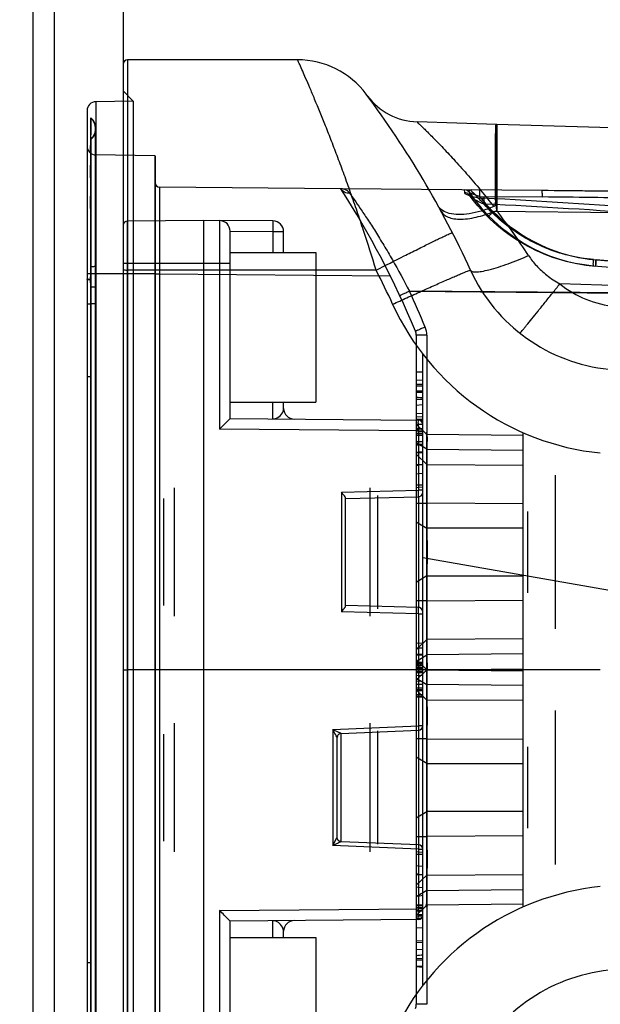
# Model space of a CAD drawing. Header units: millimetres. Extents: x 0 to 770, y -15 to 420.
# Tile 28 of 116: x 143.35 to 145.61, y 268.38 to 272.21. Entities that reach past the tile are written whole.
import ezdxf

# ---------------------------------------------------------------- set-up
doc = ezdxf.new("R2010")
doc.units = ezdxf.units.MM
doc.header["$LTSCALE"] = 32.67
doc.linetypes.add('PHANTOM', pattern=[0.8, 0.45, -0.05, 0.1, -0.05, 0.1, -0.05])
doc.layers.get('0').update_dxf_attribs({"linetype": 'CONTINUOUS'})
for name, color, linetype in [('ASSY', 7, 'CONTINUOUS'), ('CRV2', 7, 'CONTINUOUS'), ('DRIV_DIM', 7, 'CONTINUOUS'), ('ROUND', 7, 'CONTINUOUS')]:
    doc.layers.add(name, color=color, linetype=linetype)
doc.styles.get("Standard").update_dxf_attribs({"font": 'txt', "width": 0.8})
doc.dimstyles.new('DIMSTYLE_11', dxfattribs={"dimtxt": 3.8, "dimasz": 1.8, "dimexe": 2, "dimexo": 1.5, "dimgap": 0.95, "dimtad": 1, "dimdec": 0, "dimlfac": 12, "dimdsep": 46, "dimtxsty": 'STANDARD', "dimblk": 'OPEN', "dimblk1": 'OPEN', "dimblk2": 'OPEN', "dimcen": 0.09, "dimadec": 0, "dimazin": 0, "dimtp": 0.001, "dimtm": 0.001, "dimtfac": 1, "dimtdec": 0, "dimtofl": 0, "dimtmove": 0, "dimatfit": 3, "dimldrblk": 'OPEN', "dimfxl": 1, "dimtolj": 1, "dimarcsym": 0})
doc.dimstyles.new('DIMSTYLE_12', dxfattribs={"dimtxt": 3.8, "dimasz": 1.8, "dimexe": 2, "dimexo": 1.5, "dimgap": 1.9, "dimtad": 1, "dimdec": 3, "dimlfac": 12, "dimdsep": 46, "dimtxsty": 'STANDARD', "dimblk": 'OPEN', "dimblk1": 'OPEN', "dimblk2": 'OPEN', "dimcen": 0.09, "dimadec": 0, "dimazin": 0, "dimtp": 0.5, "dimtm": 0.5, "dimtfac": 1, "dimtdec": 3, "dimtofl": 0, "dimtmove": 0, "dimatfit": 3, "dimldrblk": 'OPEN', "dimfxl": 1, "dimtolj": 1, "dimarcsym": 0})

# ---------------------------------------------------------------- blocks, each defined once
blk = doc.blocks.new('_OPEN')
at = {"color": 0, "linetype": 'BYBLOCK'}
for p, q in [((0, 0), (-1, 0.342)), ((-1, -0.342), (0, 0)), ((-1, 0), (0, 0))]:
    blk.add_line(p, q, dxfattribs=at)
blk = doc.blocks.new('*D40')
at = {"layer": 'DRIV_DIM', "color": 2, "linetype": 'CONTINUOUS'}
for p, q in [((192.9772, 272.721), (192.9772, 289.6042)), ((144.9815, 279.7519), (194.9772, 279.7519)), ((192.9772, 279.7519), (192.9772, 272.721)), ((192.9772, 265.6901), (192.9772, 272.721)), ((144.9815, 265.6901), (194.9772, 265.6901))]:
    blk.add_line(p, q, dxfattribs=at)
at = {"layer": 'DRIV_DIM', "color": 2, "linetype": 'CONTINUOUS', "xscale": 1.8, "yscale": 1.8, "zscale": 1.8}
for p, rotation in [((192.9772, 279.7519), 90), ((192.9772, 265.6901), 270)]:
    blk.add_blockref('_OPEN', p, dxfattribs=dict(at, rotation=rotation))
blk = doc.blocks.new('*D42')
at = {"layer": 'DRIV_DIM', "color": 2, "linetype": 'CONTINUOUS'}
for p, q in [((203.903, 272.721), (203.903, 261.5335)), ((203.903, 250.346), (203.903, 261.5335)), ((117.3148, 250.346), (205.903, 250.346))]:
    blk.add_line(p, q, dxfattribs=at)
at = {"layer": 'DRIV_DIM', "color": 2, "linetype": 'CONTINUOUS', "xscale": 1.8, "yscale": 1.8, "zscale": 1.8}
for p, rotation in [((203.903, 272.721), 90), ((203.903, 250.346), 270)]:
    blk.add_blockref('_OPEN', p, dxfattribs=dict(at, rotation=rotation))
blk = doc.blocks.new('*D44')
at = {"layer": 'DRIV_DIM', "color": 2, "linetype": 'CONTINUOUS'}
for p, q in [((19.2403, 272.721), (13.6785, 272.721)), ((235.2307, 254.1921), (244.8484, 252.4962))]:
    blk.add_line(p, q, dxfattribs=at)
for points in [[(16.3082, 270.9259), (15.6785, 272.721), (15.077, 270.9162)], [(243.1577, 250.9617), (242.8788, 252.8435), (241.9469, 251.1851)]]:
    blk.add_lwpolyline(points, dxfattribs=at)
for start, end in [(180, 265), (265, 350)]:
    blk.add_arc((130.1482, 272.721), 114.4697, start, end, dxfattribs=at)

msp = doc.modelspace()

# ---------------------------------------------------------------- linework, layer by layer
at = {"color": 9, "linetype": 'CONTINUOUS'}
for p, q in [((143.748166, 272.03765), (143.748166, 267.320984)), ((144.427665, 272.054317), (143.764833, 272.054317)), ((143.764833, 272.054317), (143.764833, 267.304317)), ((143.748166, 271.933918), (143.787509, 271.893883)), ((143.787509, 271.893883), (143.641895, 271.891342)), ((143.641895, 271.891342), (143.641895, 267.467292)), ((143.607835, 271.856325), (143.607833, 271.220984)), ((143.62198, 271.828911), (143.621947, 271.826421)), ((143.622024, 271.828503), (143.622, 271.828939)), ((143.622031, 271.828738), (143.622068, 271.828758)), ((143.622068, 271.828884), (143.622068, 271.828622)), ((145.202333, 271.803008), (144.892723, 271.812737)), ((143.641166, 267.567356), (143.641166, 271.791387)), ((145.20364, 271.802966), (145.202918, 271.467931)), ((147.827333, 271.720514), (145.203642, 271.802966)), ((143.622, 271.746844), (143.622034, 271.744398)), ((143.871395, 271.679953), (143.641895, 271.683959)), ((143.871395, 271.679953), (143.871395, 267.678681)), ((144.595854, 271.552121), (143.889688, 271.558283)), ((145.749969, 271.542047), (144.596223, 271.552116)), ((145.076671, 271.547923), (145.077299, 271.537452)), ((145.136507, 271.522419), (145.380907, 271.520286)), ((145.202918, 271.467931), (145.197986, 271.512913)), ((145.749751, 271.458725), (145.189721, 271.463613)), ((143.764688, 267.9319), (143.764688, 271.426734)), ((144.12353, 271.428768), (144.12353, 270.61627)), ((144.331863, 271.42695), (144.3315, 271.385285)), ((144.164833, 271.38674), (144.3315, 271.385285)), ((144.3315, 271.385285), (144.373166, 271.385285)), ((144.3315, 271.385285), (144.3315, 271.304317)), ((145.580165, 271.276326), (145.923166, 271.246317)), ((145.94773, 271.244321), (145.590006, 271.275617)), ((143.62229, 271.198967), (143.622057, 271.248381)), ((143.748166, 271.26265), (144.164833, 271.26265)), ((144.733627, 271.235527), (143.764833, 271.235527)), ((145.923114, 271.221417), (145.580165, 271.251421)), ((143.873166, 271.220984), (143.607833, 271.220984)), ((143.607833, 271.220984), (143.607833, 268.13765)), ((143.607833, 271.199787), (143.607833, 270.81967)), ((143.621862, 271.169934), (143.621693, 271.199555)), ((143.622026, 271.199544), (143.621992, 268.538985)), ((143.873166, 271.219963), (143.873166, 268.138671)), ((144.789121, 271.212114), (143.889688, 271.219963)), ((143.889688, 271.219963), (143.889688, 268.138671)), ((143.621705, 271.169935), (143.641161, 271.169942)), ((143.62206, 270.819649), (143.62206, 271.169933)), ((145.91412, 271.144797), (144.862928, 271.15397)), ((144.862928, 271.15397), (145.914433, 271.144397)), ((145.922374, 271.166798), (145.448593, 271.181687)), ((143.641166, 271.104851), (143.622074, 271.104845)), ((144.930936, 270.981697), (144.889633, 270.981697)), ((144.889633, 270.981697), (144.889633, 268.376937)), ((144.930936, 270.981697), (144.930936, 268.376937)), ((143.622019, 270.819649), (143.607833, 270.81967)), ((143.621983, 268.164115), (143.621984, 270.819649)), ((144.889633, 270.839066), (144.914633, 270.839066)), ((144.889633, 270.791399), (144.914633, 270.791399)), ((144.889633, 270.78434), (144.914633, 270.78434)), ((144.889633, 270.76549), (144.914633, 270.765649)), ((144.889633, 270.740591), (144.914633, 270.740163)), ((144.889633, 270.73365), (144.914633, 270.732793)), ((144.898312, 270.609509), (144.12353, 270.61627)), ((144.889633, 270.635786), (144.931341, 270.595771)), ((144.889633, 270.598763), (144.914633, 270.598937)), ((144.889633, 270.592319), (144.914633, 270.592184)), ((144.898312, 270.609509), (144.914833, 270.609509)), ((144.898312, 270.609509), (144.898312, 270.378336)), ((145.3063, 270.591925), (144.931341, 270.595771)), ((144.889633, 270.567699), (144.914633, 270.568567)), ((144.931341, 270.538256), (144.889633, 270.562986)), ((144.889633, 270.556251), (144.914633, 270.557528)), ((144.914633, 270.528141), (144.889633, 270.525661)), ((144.889633, 270.526263), (144.914633, 270.525002)), ((144.889633, 270.525864), (144.914633, 270.5246)), ((144.931341, 270.4783), (144.889633, 270.518315)), ((144.931341, 270.538256), (145.3063, 270.534409)), ((144.914633, 270.478399), (144.889633, 270.474101)), ((144.914633, 270.477247), (144.889633, 270.477324)), ((144.931341, 270.4783), (145.3063, 270.475923)), ((144.889633, 270.441828), (144.914633, 270.444419)), ((144.914633, 270.398207), (144.889633, 270.398283)), ((144.914633, 270.390787), (144.889633, 270.388196)), ((144.598312, 270.370831), (144.898312, 270.378336)), ((144.598312, 270.370831), (144.598312, 269.90447)), ((144.898225, 270.353378), (144.898225, 269.92196)), ((144.914833, 270.378336), (144.898312, 270.378336)), ((144.889633, 270.327722), (144.931341, 270.327722)), ((145.3063, 270.325345), (144.931341, 270.327722)), ((144.889633, 270.255443), (144.931341, 270.230713)), ((145.3063, 270.230713), (144.931341, 270.230713)), ((144.931341, 270.044588), (144.889633, 270.019858)), ((144.931341, 270.044588), (145.3063, 270.044588)), ((144.931341, 269.947578), (144.889633, 269.947578)), ((144.931341, 269.947578), (145.3063, 269.949956)), ((144.898312, 269.896965), (144.598312, 269.90447)), ((144.898312, 269.896965), (144.914833, 269.896965)), ((144.898312, 269.896965), (144.898312, 269.460723)), ((144.889633, 269.756986), (144.931341, 269.797)), ((145.3063, 269.799378), (144.931341, 269.797)), ((144.889633, 269.712315), (144.931341, 269.737045)), ((145.3063, 269.740892), (144.931341, 269.737045)), ((144.931341, 269.679105), (144.889633, 269.719119)), ((144.889633, 269.698261), (144.914633, 269.699562)), ((144.889633, 269.685247), (144.914633, 269.684397)), ((144.931341, 269.679529), (144.889633, 269.639515)), ((144.931341, 269.679529), (145.3063, 269.683376)), ((144.931341, 269.679105), (145.3063, 269.675258)), ((144.889633, 269.646319), (144.931341, 269.621589)), ((144.889633, 269.623125), (144.914633, 269.623125)), ((145.3063, 269.617742), (144.931341, 269.621589)), ((144.889633, 269.60875), (144.914633, 269.608733)), ((144.889633, 269.60305), (144.914633, 269.602993)), ((144.889633, 269.601648), (144.931341, 269.561634)), ((144.889633, 269.598268), (144.914633, 269.59855)), ((144.889633, 269.583563), (144.914633, 269.584437)), ((144.889633, 269.57334), (144.914633, 269.574641)), ((145.3063, 269.559256), (144.931341, 269.561634)), ((144.564979, 269.447139), (144.898312, 269.460723)), ((144.564979, 269.447139), (144.564979, 268.994828)), ((144.597876, 269.01018), (144.597876, 269.431787)), ((144.914833, 269.460723), (144.898312, 269.460723)), ((144.898457, 269.44407), (144.898457, 268.997898)), ((144.931341, 269.411056), (144.889633, 269.411056)), ((144.931341, 269.411056), (145.3063, 269.408678)), ((144.931341, 269.314046), (144.889633, 269.338776)), ((144.931341, 269.314046), (145.3063, 269.314046)), ((144.889633, 269.103191), (144.931341, 269.127921)), ((145.3063, 269.127921), (144.931341, 269.127921)), ((144.889633, 269.030912), (144.931341, 269.030912)), ((145.3063, 269.033289), (144.931341, 269.030912)), ((144.898312, 268.981244), (144.564979, 268.994828)), ((144.914633, 268.967847), (144.889633, 268.970438)), ((144.898312, 268.981244), (144.914833, 268.981244)), ((144.898312, 268.981244), (144.898312, 268.749125)), ((144.914633, 268.960427), (144.889633, 268.960351)), ((144.889633, 268.916806), (144.914633, 268.914215)), ((144.914633, 268.880235), (144.889633, 268.884533)), ((144.914633, 268.881387), (144.889633, 268.88131)), ((144.931341, 268.880334), (144.889633, 268.840319)), ((144.931341, 268.880334), (145.3063, 268.882711)), ((144.914633, 268.830493), (144.889633, 268.832973)), ((144.931341, 268.820378), (144.889633, 268.795648)), ((144.931341, 268.820378), (145.3063, 268.824225)), ((144.12353, 268.742364), (144.898312, 268.749125)), ((144.12353, 268.742364), (144.12353, 267.929866)), ((144.889633, 268.722848), (144.931341, 268.762863)), ((144.889633, 268.762218), (144.914633, 268.762573)), ((144.889633, 268.753931), (144.914633, 268.755232)), ((144.889633, 268.753102), (144.914633, 268.754402)), ((144.889633, 268.740824), (144.914633, 268.739963)), ((144.914833, 268.749125), (144.898312, 268.749125)), ((145.3063, 268.766709), (144.931341, 268.762863)), ((144.889633, 268.727442), (144.914633, 268.726158)), ((144.889633, 268.718276), (144.914633, 268.717043)), ((144.889633, 268.675704), (144.914633, 268.675298)), ((144.889633, 268.618018), (144.914633, 268.619177)), ((144.889633, 268.590845), (144.914633, 268.591732)), ((144.889633, 268.555605), (144.914633, 268.556912)), ((144.889633, 268.550482), (144.914633, 268.549535)), ((143.622049, 268.538964), (143.607833, 268.538985)), ((143.62205, 268.538985), (143.62205, 268.266866)), ((144.889633, 268.526968), (144.914633, 268.525665)), ((144.930936, 268.376937), (144.889633, 268.376937))]:
    msp.add_line(p, q, dxfattribs=at)
at = {"color": 6, "linetype": 'CONTINUOUS'}
for p, q in [((143.787509, 271.893883), (143.787509, 267.464751)), ((145.202332, 271.802987), (145.202333, 271.802791)), ((143.607835, 271.71825), (143.607834, 271.220984)), ((143.873166, 271.679926), (143.873166, 271.219963)), ((143.889688, 271.558283), (143.889688, 271.219963)), ((143.889688, 271.219963), (143.873166, 271.219963)), ((144.914633, 270.908242), (144.914633, 270.385734)), ((144.889633, 270.839066), (144.914633, 270.840377)), ((144.889633, 270.808772), (144.914633, 270.807462)), ((144.889633, 270.759969), (144.914633, 270.760221)), ((144.889633, 270.74186), (144.914633, 270.738435)), ((144.889633, 270.710248), (144.914633, 270.712164)), ((144.889633, 270.678111), (144.914633, 270.677193)), ((144.889633, 270.665742), (144.914633, 270.664824)), ((144.889633, 270.656442), (144.914633, 270.654571)), ((144.889633, 270.651837), (144.914633, 270.652733)), ((144.889633, 270.636184), (144.914633, 270.636171)), ((144.889633, 270.619793), (144.914633, 270.618906)), ((144.889633, 270.615496), (144.914633, 270.617381)), ((144.889633, 270.605766), (144.914633, 270.606667)), ((144.889633, 270.592691), (144.914633, 270.593591)), ((144.931341, 269.679529), (144.931341, 270.595771)), ((145.3063, 268.75896), (145.3063, 270.599674)), ((144.889633, 270.559726), (144.914633, 270.55779)), ((144.889633, 270.556251), (144.914633, 270.557232)), ((144.889633, 270.526263), (144.914633, 270.524629)), ((144.889633, 270.525864), (144.914633, 270.524268)), ((145.4313, 270.43709), (145.4313, 269.838211)), ((143.948166, 269.88765), (143.948166, 270.38765)), ((144.710666, 269.88765), (144.710666, 270.38765)), ((144.739833, 269.916817), (144.739833, 270.358484)), ((143.9065, 269.929317), (143.9065, 270.345984)), ((145.322966, 270.295838), (145.322966, 269.979462)), ((144.931341, 270.230713), (144.931667, 270.13765)), ((144.931667, 270.13765), (144.931341, 270.044588)), ((144.914633, 269.858242), (144.914633, 269.500392)), ((144.889633, 269.783507), (144.914633, 269.784818)), ((144.889633, 269.764876), (144.914633, 269.766187)), ((144.889633, 269.763854), (144.914633, 269.765164)), ((144.889633, 269.740751), (144.914633, 269.740059)), ((144.889633, 269.737068), (144.914633, 269.735758)), ((144.889633, 269.709618), (144.914633, 269.710717)), ((144.889633, 269.705106), (144.914633, 269.706838)), ((144.889633, 269.702568), (144.914633, 269.705029)), ((144.889633, 269.698261), (144.914633, 269.699405)), ((143.748166, 269.679317), (143.764833, 269.679317)), ((145.6065, 269.679317), (143.764833, 269.679317)), ((144.889633, 269.689215), (144.914633, 269.690525)), ((144.889633, 269.687826), (144.914633, 269.686739)), ((144.889633, 269.67568), (144.914633, 269.67437)), ((144.889633, 269.673093), (144.914633, 269.671551)), ((144.914633, 269.668327), (144.889633, 269.667017)), ((144.889633, 269.658951), (144.914633, 269.657641)), ((144.931341, 268.762863), (144.931341, 269.679105)), ((144.889633, 269.636722), (144.914633, 269.635412)), ((144.889633, 269.583629), (144.914633, 269.582319)), ((144.889633, 269.578012), (144.914633, 269.576702)), ((144.889633, 269.575127), (144.914633, 269.573816)), ((145.4313, 269.520423), (145.4313, 268.921544)), ((143.948166, 268.970984), (143.948166, 269.470984)), ((144.710666, 268.970984), (144.710666, 269.470984)), ((143.9065, 269.01265), (143.9065, 269.429317)), ((144.739833, 269.00015), (144.739833, 269.441817)), ((145.322966, 269.379172), (145.322966, 269.062796)), ((144.931667, 269.220984), (144.931341, 269.314046)), ((144.931341, 269.127921), (144.931667, 269.220984)), ((144.914633, 268.9729), (144.914633, 268.450392)), ((144.889633, 268.765379), (144.914633, 268.764238)), ((144.889633, 268.762218), (144.914633, 268.760653)), ((144.889633, 268.753931), (144.914633, 268.755072)), ((144.889633, 268.753102), (144.914633, 268.75424)), ((144.889633, 268.741604), (144.914633, 268.742914)), ((144.889633, 268.741604), (144.914633, 268.742914)), ((144.889633, 268.727442), (144.914633, 268.725889)), ((144.889633, 268.718276), (144.914633, 268.717355)), ((144.889633, 268.712844), (144.914633, 268.711533)), ((144.889633, 268.675704), (144.914633, 268.674394)), ((144.889633, 268.624389), (144.914633, 268.6257)), ((144.889633, 268.555605), (144.914633, 268.556823)), ((144.889633, 268.526968), (144.914633, 268.525522)), ((144.889633, 268.523591), (144.914633, 268.52213))]:
    msp.add_line(p, q, dxfattribs=at)
at = {"color": 7, "linetype": 'CONTINUOUS'}
for p, q in [((144.060666, 271.429317), (143.764688, 271.426734)), ((144.331863, 271.42695), (144.060666, 271.429317)), ((144.060666, 271.429317), (144.060666, 267.929317)), ((144.164833, 270.657575), (144.164833, 271.387103)), ((144.373166, 271.304317), (144.373166, 271.385285)), ((143.607833, 271.199787), (143.607834, 268.158846)), ((144.331863, 270.656117), (144.331771, 270.719928)), ((144.373166, 270.697061), (144.373166, 270.720984)), ((144.12353, 270.61627), (144.164833, 270.657573)), ((144.164833, 270.657575), (144.898312, 270.651174)), ((144.914833, 268.724126), (144.914833, 270.634508)), ((144.614833, 270.346241), (144.898576, 270.353339)), ((144.614833, 269.927572), (144.614833, 270.347729)), ((144.913047, 270.362519), (144.914833, 270.370015)), ((144.898576, 269.921961), (144.614833, 269.929059)), ((144.914833, 269.905286), (144.913046, 269.912783)), ((144.564979, 269.447139), (144.586575, 269.436984)), ((144.597475, 269.431787), (144.898829, 269.44407)), ((144.58288, 269.421809), (144.5815, 269.415168)), ((144.5815, 269.0268), (144.5815, 269.415168)), ((144.564979, 268.994828), (144.5807, 269.025178)), ((144.5807, 269.025178), (144.5815, 269.026797)), ((144.58288, 269.020158), (144.5815, 269.026799)), ((144.898829, 268.997898), (144.597475, 269.01018)), ((144.585581, 269.004515), (144.564979, 268.994828)), ((144.898312, 268.70746), (144.164833, 268.701059)), ((144.164833, 267.971531), (144.164833, 268.701059)), ((144.331771, 268.638706), (144.331863, 268.702517)), ((144.373166, 268.63765), (144.373166, 268.661573))]:
    msp.add_line(p, q, dxfattribs=at)
for points in [[(144.898577, 270.353378), (144.902553, 270.35396), (144.908501, 270.356958), (144.913047, 270.362519)], [(144.913046, 269.912783), (144.908499, 269.918344), (144.90255, 269.921342), (144.898577, 269.921922)]]:
    msp.add_lwpolyline(points, dxfattribs=at)
at = {"color": 9, "linetype": 'CONTINUOUS'}
for centre, radius, start, end in [((143.764833, 272.03765), 0.016667, 90, 180), ((144.427665, 271.720984), 0.333333, 36.782942, 90), ((141.696818, 269.679317), 3.743015, 24.566675, 36.782942), ((143.6425, 271.85668), 0.034667, 91, 180.586527), ((144.900576, 272.062614), 0.25, 216.645812, 268.2), ((143.594319, 271.788587), 0.046847, 0.025326, 53.860555), ((143.594326, 271.782164), 0.046841, 306.266283, 359.977406), ((145.202333, 271.76132), 0.041667, 88.2, 90), ((143.6425, 271.71862), 0.034667, 179.643077, 269), ((143.878666, 272.096556), 0.416667, 269, 269.243674), ((141.696818, 269.679317), 3.451348, 22.455468, 32.862832), ((145.076453, 271.522924), 0.025, 34.515478, 89.5), ((148.876787, 271.562893), 3.779836, 180.407129, 180.533801), ((145.646367, 271.914842), 0.666667, 214.515478, 265), ((145.053701, 234.210099), 37.336603, 88.9130065, 89.5008809), ((145.644191, 271.914847), 0.641672, 217.703224, 264.999806), ((143.792394, 245.370956), 26.180204, 85.5819879, 87.0224935), ((145.033735, 231.67256), 39.849239, 88.9504685, 89.5008247), ((143.866155, 245.016483), 26.507634, 85.7932222, 87.2148427), ((145.645934, 271.914848), 0.641672, 224.685707, 264.99981), ((143.025441, 269.797192), 2.744581, 33.007978, 37.498085), ((143.050597, 269.814972), 2.7138, 32.9825, 37.523562), ((141.696459, 269.684961), 3.41008, 24.56682, 27.045691), ((145.707327, 271.51265), 0.666667, 204.566675, 264.213196), ((141.696069, 269.679148), 3.493436, 22.455619, 24.971644), ((145.707331, 271.508298), 0.416678, 231.614035, 264.212742), ((145.707329, 271.518471), 1.000003, 204.56679, 264.213081), ((144.847602, 270.981697), 0.083334, 0.000119, 22.455348), ((144.847966, 270.981697), 0.041667, 0, 22.455468), ((145.707329, 267.840163), 1.000003, 95.786919, 155.43321), ((145.707327, 267.845984), 0.666667, 95.786804, 155.433325), ((144.847966, 268.376937), 0.041667, 337.544532, 360)]:
    msp.add_arc(centre, radius, start, end, dxfattribs=at)
at = {"color": 6, "linetype": 'CONTINUOUS'}
for centre, radius, start, end in [((143.889833, 271.574949), 0.016667, 180, 269.5), ((145.058611, 267.657903), 1.151161, 97.184924, 98.440912), ((144.41994, 273.742484), 5.196485, 275.185852, 275.462693)]:
    msp.add_arc(centre, radius, start, end, dxfattribs=at)
at = {"color": 7, "linetype": 'CONTINUOUS'}
for centre, radius, start, end in [((143.764833, 271.410068), 0.016667, 90.5, 180), ((144.123166, 271.387103), 0.041667, 0, 89.5), ((144.3315, 271.385285), 0.041667, 0, 89.5), ((144.414833, 270.697061), 0.041667, 180, 269.5), ((144.898166, 270.634508), 0.016667, 0, 89.5), ((138.076517, 266.062184), 7.318336, 27.3636084, 27.5505257), ((144.898166, 269.460723), 0.016667, 272.276692, 360), ((144.59921, 269.414788), 0.017725, 150.615519, 156.735019), ((144.598193, 269.026814), 0.016697, 203.494894, 210.005784), ((144.898166, 268.981244), 0.016667, 0, 87.723308), ((144.414833, 268.661573), 0.041667, 90.5, 180), ((144.898166, 268.724126), 0.016667, 270.5, 360)]:
    msp.add_arc(centre, radius, start, end, dxfattribs=at)
at = {"color": 9, "linetype": 'CONTINUOUS'}
for points, knots in [([(144.733615, 271.235521), (144.717822, 271.287079), (144.693537, 271.363454), (144.65986, 271.463757), (144.634673, 271.536215), (144.60957, 271.606054), (144.58481, 271.672794), (144.560626, 271.73604), (144.530732, 271.812062), (144.50236, 271.881534), (144.476159, 271.943554), (144.456872, 271.988328), (144.441012, 272.02453), (144.430436, 272.04815), (144.427656, 272.054317)], [0, 0, 0, 0, 0.18495189, 0.27485817, 0.36290466, 0.44806034, 0.52940286, 0.60705984, 0.680306, 0.80958537, 0.86443794, 0.91123252, 0.97679795, 1, 1, 1, 1]), ([(143.621727, 271.19872), (143.621882, 271.218814), (143.622114, 271.2574), (143.622075, 271.313544), (143.622036, 271.36658), (143.621946, 271.417857), (143.621956, 271.467872), (143.622015, 271.51635), (143.622035, 271.562596), (143.622003, 271.606071), (143.621935, 271.646524), (143.621872, 271.683703), (143.621855, 271.717222), (143.621825, 271.746683), (143.621862, 271.771696), (143.621878, 271.792002), (143.622135, 271.80764), (143.62186, 271.819221), (143.622582, 271.825773), (143.622024, 271.828503)], [0, 0, 0, 0, 0.09571807, 0.18381008, 0.26744221, 0.34835847, 0.4280677, 0.50568893, 0.57928788, 0.64836062, 0.7127857, 0.77198609, 0.8254642, 0.87245184, 0.91233169, 0.94459735, 0.96922189, 0.9867261, 1, 1, 1, 1]), ([(143.621947, 271.826421), (143.621974, 271.824345), (143.621969, 271.818524), (143.621953, 271.807293), (143.621878, 271.791086), (143.621823, 271.769957), (143.621795, 271.744049), (143.621798, 271.713628), (143.621831, 271.679087), (143.6219, 271.640858), (143.622004, 271.599202), (143.622048, 271.554302), (143.622046, 271.506762), (143.622028, 271.457808), (143.622015, 271.408435), (143.622014, 271.358675), (143.621972, 271.307671), (143.622053, 271.254476), (143.622037, 271.218185), (143.622026, 271.199544)], [0, 0, 0, 0, 0.00993543, 0.02785308, 0.05375068, 0.08749717, 0.12896734, 0.17773516, 0.2330835, 0.29426826, 0.36068333, 0.43243249, 0.50914528, 0.58818979, 0.66670783, 0.74542989, 0.82632142, 0.91079302, 1, 1, 1, 1]), ([(144.892716, 271.812738), (144.894974, 271.810593), (144.899989, 271.805795), (144.908772, 271.797293), (144.920028, 271.786314), (144.934064, 271.772489), (144.950575, 271.755995), (144.969302, 271.736985), (144.998084, 271.707249), (145.037562, 271.6651), (145.106203, 271.588319), (145.157534, 271.526256), (145.191413, 271.482671)], [0, 0, 0, 0, 0.02097226, 0.04673649, 0.08230778, 0.12685183, 0.17939652, 0.23945382, 0.30653858, 0.45805484, 0.62827774, 1, 1, 1, 1]), ([(143.622057, 271.248381), (143.622023, 271.281572), (143.621936, 271.34508), (143.621963, 271.435784), (143.621657, 271.516291), (143.622141, 271.586978), (143.621135, 271.64297), (143.623654, 271.694356), (143.618245, 271.714164), (143.62647, 271.751164), (143.621987, 271.746544)], [0, 0, 0, 0, 0.19988212, 0.3825756, 0.54572568, 0.68626571, 0.80359063, 0.89617529, 0.96123081, 1, 1, 1, 1]), ([(143.622034, 271.744398), (143.621952, 271.738988), (143.621916, 271.722472), (143.621913, 271.6898), (143.621764, 271.641793), (143.621674, 271.579912), (143.62179, 271.505146), (143.622029, 271.418764), (143.621749, 271.32193), (143.622229, 271.216187), (143.622136, 271.142803), (143.622074, 271.104851)], [0, 0, 0, 0, 0.02537816, 0.07747015, 0.15326248, 0.2505678, 0.36774308, 0.50397698, 0.65577138, 0.82196969, 1, 1, 1, 1]), ([(144.6304, 271.534852), (144.627029, 271.534704), (144.620164, 271.535224), (144.610416, 271.53856), (144.601983, 271.544273), (144.597618, 271.549391), (144.595854, 271.552121)], [0, 0, 0, 0, 0.25102014, 0.50633339, 0.75814725, 1, 1, 1, 1]), ([(144.6304, 271.534852), (144.627018, 271.534703), (144.62013, 271.535228), (144.610353, 271.538588), (144.601942, 271.544314), (144.5976, 271.549418), (144.595854, 271.552121)], [0, 0, 0, 0, 0.25186099, 0.50801607, 0.76060036, 1, 1, 1, 1]), ([(144.6304, 271.534852), (144.629078, 271.536689), (144.625866, 271.540488), (144.620325, 271.544894), (144.614294, 271.548166), (144.608449, 271.550348), (144.602395, 271.55173), (144.598275, 271.552098), (144.596223, 271.552116)], [0, 0, 0, 0, 0.1711951, 0.37426921, 0.53149513, 0.68847815, 0.84476707, 1, 1, 1, 1]), ([(145.097115, 271.527678), (145.094833, 271.530667), (145.088749, 271.535655), (145.081099, 271.537425), (145.077299, 271.537452)], [0, 0, 0, 0, 0.49741066, 1, 1, 1, 1]), ([(145.077299, 271.537452), (145.077477, 271.534512), (145.085621, 271.530062), (145.094583, 271.526419), (145.105525, 271.52312), (145.11587, 271.520584), (145.127467, 271.518378), (145.139732, 271.516712), (145.148103, 271.516035), (145.152296, 271.515816)], [0, 0, 0, 0, 0.11093424, 0.28073605, 0.39795655, 0.53373063, 0.68389402, 0.84182676, 1, 1, 1, 1]), ([(145.097052, 271.53709), (145.09826, 271.535341), (145.103437, 271.53505), (145.109691, 271.531981), (145.117656, 271.529341), (145.126654, 271.525945), (145.133131, 271.523687), (145.136509, 271.522418)], [0, 0, 0, 0, 0.15149744, 0.3125416, 0.51187507, 0.7428271, 1, 1, 1, 1]), ([(145.103316, 271.547691), (145.098733, 271.547731), (145.117273, 271.533851), (145.12337, 271.523087), (145.142617, 271.504612), (145.163487, 271.484795), (145.180458, 271.47077), (145.189721, 271.463613)], [0, 0, 0, 0, 0.11380927, 0.26020186, 0.46074127, 0.70933762, 1, 1, 1, 1]), ([(145.134547, 271.547418), (145.134925, 271.547415), (145.135356, 271.545485), (145.135833, 271.542863), (145.136222, 271.537632), (145.136499, 271.530775), (145.136534, 271.525485), (145.136507, 271.522419)], [0, 0, 0, 0, 0.04500592, 0.17059723, 0.37576228, 0.63558681, 1, 1, 1, 1]), ([(145.380907, 271.520286), (145.380934, 271.523352), (145.380899, 271.528642), (145.380622, 271.5355), (145.380232, 271.54073), (145.379756, 271.543352), (145.379325, 271.545282), (145.378946, 271.545285)], [0, 0, 0, 0, 0.36441351, 0.62423799, 0.82940289, 0.95499409, 1, 1, 1, 1]), ([(144.630396, 271.534852), (144.636286, 271.526573), (144.650089, 271.50698), (144.673187, 271.473409), (144.700785, 271.432093), (144.731482, 271.384439), (144.763951, 271.331664), (144.809044, 271.254898), (144.841772, 271.195002), (144.862922, 271.153968)], [0, 0, 0, 0, 0.06824848, 0.16098457, 0.27371909, 0.40198681, 0.54172637, 0.6899044, 1, 1, 1, 1]), ([(145.580165, 271.251421), (145.532326, 271.255607), (145.437263, 271.274704), (145.304238, 271.332845), (145.188042, 271.418014), (145.124399, 271.489517), (145.097115, 271.527678)], [0, 0, 0, 0, 0.25143948, 0.50305578, 0.75437684, 1, 1, 1, 1]), ([(145.097115, 271.527678), (145.098151, 271.524807), (145.102785, 271.521248), (145.10911, 271.516383), (145.116021, 271.51194), (145.123959, 271.507186), (145.133035, 271.502292), (145.143188, 271.497373), (145.1504, 271.494295), (145.154188, 271.492804)], [0, 0, 0, 0, 0.13566751, 0.23981293, 0.36109589, 0.49862578, 0.65167306, 0.81904033, 1, 1, 1, 1]), ([(145.154188, 271.492804), (145.154278, 271.494616), (145.154425, 271.498341), (145.154535, 271.503856), (145.154481, 271.509317), (145.154325, 271.513365), (145.153951, 271.516113), (145.153748, 271.517093), (145.153372, 271.5179), (145.152434, 271.517236), (145.152452, 271.516427), (145.152296, 271.515816)], [0, 0, 0, 0, 0.19862339, 0.40781616, 0.60439426, 0.79391451, 0.85749793, 0.8978531, 0.91711115, 0.93094692, 1, 1, 1, 1]), ([(145.191423, 271.482675), (145.175355, 271.476066), (145.143887, 271.464923), (145.097661, 271.454292), (145.055881, 271.450701), (145.020255, 271.454373), (144.991923, 271.465472), (144.978791, 271.479007), (144.974765, 271.486311)], [0, 0, 0, 0, 0.22509397, 0.43153496, 0.61301066, 0.76603596, 0.89194296, 1, 1, 1, 1]), ([(144.986702, 271.464486), (144.992312, 271.454145), (145.00967, 271.441478), (145.037754, 271.434868), (145.077651, 271.432741), (145.134442, 271.442504), (145.17972, 271.458141), (145.20292, 271.467914)], [0, 0, 0, 0, 0.1534951, 0.25517166, 0.37676073, 0.67154851, 1, 1, 1, 1]), ([(145.580165, 271.276326), (145.547766, 271.279224), (145.483374, 271.28984), (145.390477, 271.320436), (145.303123, 271.364708), (145.222997, 271.421912), (145.175961, 271.468069), (145.154188, 271.492804)], [0, 0, 0, 0, 0.19951135, 0.39844551, 0.59764849, 0.79788903, 1, 1, 1, 1]), ([(145.172383, 271.446032), (145.172158, 271.446258), (145.174108, 271.447337), (145.175182, 271.449428), (145.179182, 271.45295), (145.182777, 271.456744), (145.186501, 271.460415), (145.18865, 271.462554), (145.189721, 271.463613)], [0, 0, 0, 0, 0.0387049, 0.16306684, 0.36888618, 0.63081265, 0.81706814, 1, 1, 1, 1]), ([(144.733627, 271.235527), (144.769843, 271.254011), (144.823717, 271.281323), (144.885912, 271.312456), (144.919366, 271.329058), (144.941992, 271.340214), (144.962427, 271.350205), (144.980384, 271.358907), (144.995597, 271.366156), (145.008054, 271.372054), (145.017377, 271.376172), (145.02445, 271.37955), (145.027781, 271.380323), (145.03029, 271.381705), (145.030508, 271.381278)], [0, 0, 0, 0, 0.36868607, 0.54769583, 0.63066775, 0.70734124, 0.77642797, 0.83696394, 0.88815689, 0.92957655, 0.96100888, 0.98285641, 0.99564475, 1, 1, 1, 1]), ([(145.101008, 271.235483), (145.102159, 271.232965), (145.109427, 271.228696), (145.124299, 271.228203), (145.146368, 271.230587), (145.18861, 271.240011), (145.250099, 271.2602), (145.300735, 271.280745), (145.327032, 271.292318)], [0, 0, 0, 0, 0.03483157, 0.09447696, 0.18743427, 0.31282736, 0.63855392, 1, 1, 1, 1]), ([(145.327032, 271.292318), (145.336028, 271.278432), (145.357768, 271.250766), (145.398664, 271.213311), (145.431003, 271.191739), (145.448593, 271.181687)], [0, 0, 0, 0, 0.29948092, 0.63328919, 1, 1, 1, 1]), ([(145.580165, 271.251421), (145.579789, 271.251455), (145.579514, 271.253406), (145.579246, 271.25605), (145.579269, 271.261277), (145.579528, 271.268083), (145.579904, 271.273311), (145.580165, 271.276326)], [0, 0, 0, 0, 0.045175, 0.17126502, 0.37712529, 0.63782546, 1, 1, 1, 1]), ([(145.588264, 271.275617), (145.587998, 271.272562), (145.587622, 271.267307), (145.587366, 271.260488), (145.587347, 271.255301), (145.587613, 271.252678), (145.587891, 271.250746), (145.588264, 271.250713)], [0, 0, 0, 0, 0.36701948, 0.62603746, 0.83023088, 0.95519156, 1, 1, 1, 1]), ([(145.590006, 271.275617), (145.589874, 271.274107), (145.589617, 271.27106), (145.589158, 271.265801), (145.588871, 271.26052), (145.588147, 271.255179), (145.588658, 271.252852), (145.587941, 271.25074), (145.588264, 271.250713)], [0, 0, 0, 0, 0.18216477, 0.36808962, 0.63017375, 0.83643164, 0.96110833, 1, 1, 1, 1]), ([(143.641166, 271.250142), (143.64114, 271.249647), (143.63846, 271.249699), (143.635453, 271.248936), (143.629128, 271.248725), (143.62465, 271.24847), (143.622057, 271.248381)], [0, 0, 0, 0, 0.07727187, 0.28160214, 0.59558831, 1, 1, 1, 1]), ([(143.748166, 271.235236), (143.748166, 271.238667), (143.758212, 271.234508), (143.762707, 271.235527), (143.764833, 271.235527)], [0, 0, 0, 0, 0.6173957, 1, 1, 1, 1]), ([(144.797849, 271.102716), (144.816119, 271.111065), (144.853112, 271.127907), (144.908164, 271.152769), (144.953328, 271.172974), (144.987506, 271.188122), (145.010623, 271.198294), (145.031501, 271.207397), (145.049846, 271.215316), (145.065384, 271.221903), (145.07811, 271.227256), (145.087625, 271.230969), (145.094859, 271.23403), (145.098231, 271.234665), (145.100808, 271.235921), (145.101008, 271.235482)], [0, 0, 0, 0, 0.18201942, 0.36830199, 0.54734731, 0.6303439, 0.70705857, 0.77618579, 0.83676055, 0.8879927, 0.9294503, 0.96093414, 0.98281795, 0.99562924, 1, 1, 1, 1]), ([(143.621991, 271.199553), (143.620008, 271.199566), (143.61668, 271.1997), (143.611838, 271.199412), (143.609902, 271.200084), (143.607794, 271.199468), (143.607833, 271.199787)], [0, 0, 0, 0, 0.42017791, 0.73472537, 0.93189455, 1, 1, 1, 1]), ([(143.607833, 271.198747), (143.607833, 271.199078), (143.609898, 271.198438), (143.611971, 271.199131), (143.616871, 271.198833), (143.620288, 271.198971), (143.622315, 271.198983)], [0, 0, 0, 0, 0.06853138, 0.26586887, 0.58028719, 1, 1, 1, 1]), ([(143.622138, 268.254248), (143.622058, 268.430738), (143.621936, 268.771627), (143.621981, 269.26483), (143.621973, 269.721774), (143.621966, 270.142435), (143.621997, 270.526845), (143.621896, 270.874984), (143.622121, 271.095007), (143.62229, 271.198967)], [0, 0, 0, 0, 0.17980318, 0.3472883, 0.50246172, 0.64532533, 0.77584603, 0.89408838, 1, 1, 1, 1]), ([(144.82552, 271.13638), (144.825422, 271.136589), (144.827044, 271.136775), (144.828307, 271.13799), (144.832191, 271.139471), (144.836755, 271.141778), (144.842667, 271.144495), (144.851468, 271.148637), (144.85832, 271.151825), (144.862928, 271.15397)], [0, 0, 0, 0, 0.0167874, 0.07014559, 0.16308488, 0.29243013, 0.45217511, 0.63117149, 1, 1, 1, 1]), ([(145.293352, 270.99009), (145.293624, 270.989875), (145.29475, 270.991748), (145.296763, 270.993224), (145.300391, 270.99785), (145.305386, 271.003575), (145.311931, 271.011533), (145.323518, 271.025581), (145.341158, 271.047294), (145.365289, 271.077212), (145.39227, 271.110881), (145.420369, 271.146118), (145.439248, 271.169895), (145.448593, 271.181687)], [0, 0, 0, 0, 0.00421228, 0.01691743, 0.03873845, 0.0702473, 0.11181893, 0.1630617, 0.29222583, 0.45179267, 0.63071102, 0.81699182, 1, 1, 1, 1]), ([(145.293352, 270.99009), (145.293624, 270.989875), (145.29475, 270.991748), (145.296763, 270.993224), (145.300391, 270.99785), (145.305387, 271.003575), (145.311932, 271.011533), (145.323518, 271.025581), (145.341159, 271.047295), (145.365289, 271.077212), (145.392271, 271.110881), (145.420369, 271.146118), (145.439248, 271.169895), (145.448593, 271.181687)], [0, 0, 0, 0, 0.00421254, 0.01691794, 0.03873918, 0.07024822, 0.11182, 0.16306288, 0.29222706, 0.45179375, 0.6307118, 0.81699222, 1, 1, 1, 1]), ([(143.607833, 271.104266), (143.607886, 271.104588), (143.609796, 271.103899), (143.611948, 271.104589), (143.616702, 271.104251), (143.620081, 271.10438), (143.622074, 271.104387)], [0, 0, 0, 0, 0.06863941, 0.26594794, 0.58028656, 1, 1, 1, 1]), ([(143.622073, 271.104851), (143.622037, 271.043615), (143.621985, 270.921258), (143.622006, 270.742145), (143.622001, 270.567502), (143.622002, 270.401325), (143.622002, 270.239245), (143.622002, 270.085152), (143.622002, 269.934937), (143.622002, 269.79225), (143.622002, 269.653212), (143.622002, 269.521244), (143.622002, 269.392697), (143.622002, 269.270764), (143.622002, 269.152023), (143.622002, 269.039438), (143.622002, 268.929816), (143.622002, 268.825889), (143.622002, 268.724698), (143.622002, 268.628743), (143.622002, 268.535299), (143.622001, 268.446624), (143.622004, 268.360252), (143.621995, 268.27749), (143.622026, 268.197493), (143.621953, 268.145511), (143.621898, 268.12023)], [0, 0, 0, 0, 0.06155066, 0.12298796, 0.18003584, 0.23709334, 0.29002189, 0.34295052, 0.3919805, 0.44101063, 0.48637294, 0.53173474, 0.57365874, 0.61558213, 0.65429671, 0.69301096, 0.72874713, 0.76448397, 0.79747392, 0.83045917, 0.86093316, 0.89139994, 0.9195911, 0.94774953, 0.97458854, 1, 1, 1, 1]), ([(144.924618, 271.013527), (144.919921, 271.011586), (144.912936, 271.008703), (144.903962, 271.004953), (144.897937, 271.002501), (144.893277, 271.000399), (144.88933, 270.999094), (144.888016, 270.997934), (144.886385, 270.997826), (144.886474, 270.997612)], [0, 0, 0, 0, 0.36884443, 0.54784036, 0.70758187, 0.83692302, 0.92985897, 0.98321519, 1, 1, 1, 1]), ([(144.331864, 270.656122), (144.336421, 270.656095), (144.356283, 270.661118), (144.373295, 270.681337), (144.373237, 270.697063)], [0, 0, 0, 0, 0.22464798, 1, 1, 1, 1]), ([(144.898311, 270.609509), (144.89833, 270.61487), (144.898045, 270.624332), (144.899143, 270.63822), (144.896977, 270.644539), (144.899417, 270.651164), (144.898311, 270.651174)], [0, 0, 0, 0, 0.38604468, 0.70425486, 0.92033626, 1, 1, 1, 1]), ([(144.898312, 269.460723), (144.898468, 269.456799), (144.899386, 269.450947), (144.898282, 269.446671), (144.899257, 269.444087), (144.898829, 269.44407)], [0, 0, 0, 0, 0.70706504, 0.92270229, 1, 1, 1, 1]), ([(144.898829, 268.997898), (144.899257, 268.99788), (144.898282, 268.995297), (144.899386, 268.99102), (144.898468, 268.985168), (144.898312, 268.981244)], [0, 0, 0, 0, 0.07730001, 0.29293794, 1, 1, 1, 1]), ([(144.898311, 268.70746), (144.899417, 268.70747), (144.896977, 268.714095), (144.899143, 268.720414), (144.898045, 268.734302), (144.89833, 268.743764), (144.898311, 268.749125)], [0, 0, 0, 0, 0.07966374, 0.29574514, 0.61395532, 1, 1, 1, 1]), ([(144.373237, 268.66157), (144.373256, 268.667185), (144.366287, 268.68679), (144.346593, 268.702601), (144.331864, 268.702513)], [0, 0, 0, 0, 0.27600516, 1, 1, 1, 1])]:
    msp.add_open_spline(points, degree=3, knots=knots, dxfattribs=at)
for points in [[(143.621985, 271.828683), (143.633413, 271.820286), (143.64119, 271.804892), (143.641166, 271.790717)], [(143.622024, 271.828503), (143.633288, 271.82021), (143.640981, 271.805145), (143.641163, 271.791158)], [(143.641166, 271.784537), (143.641194, 271.770356), (143.633417, 271.75495), (143.621987, 271.746544)], [(145.103316, 271.54769), (145.100064, 271.547715), (145.093596, 271.544559), (145.095465, 271.541897)], [(145.097037, 271.537079), (145.09532, 271.539525), (145.094804, 271.546037), (145.097793, 271.546014)], [(144.898577, 270.353378), (144.898993, 270.361696), (144.89845, 270.370034), (144.898311, 270.378361)], [(144.898311, 269.89694), (144.89845, 269.905267), (144.898995, 269.913605), (144.898577, 269.921922)]]:
    msp.add_open_spline(points, degree=3, dxfattribs=at)
at = {"color": 6, "linetype": 'CONTINUOUS'}
for points, knots in [([(145.197982, 271.51293), (145.19791, 271.540465), (145.197906, 271.591542), (145.197967, 271.661912), (145.198787, 271.718103), (145.198046, 271.761276), (145.200116, 271.785567), (145.199347, 271.800718), (145.202333, 271.802796)], [0, 0, 0, 0, 0.28462457, 0.52851388, 0.72545338, 0.8707222, 0.96239686, 1, 1, 1, 1]), ([(145.202333, 271.802796), (145.1993, 271.800765), (145.199949, 271.785523), (145.197879, 271.761265), (145.198812, 271.718067), (145.198164, 271.66191), (145.198006, 271.59155), (145.197956, 271.540474), (145.197982, 271.51293)], [0, 0, 0, 0, 0.03773154, 0.12949955, 0.2747656, 0.47153267, 0.71530267, 1, 1, 1, 1]), ([(145.197982, 271.51293), (145.197988, 271.509791), (145.198017, 271.503811), (145.19736, 271.495316), (145.196444, 271.487885), (145.193443, 271.483505), (145.191423, 271.482675)], [0, 0, 0, 0, 0.29403425, 0.55998574, 0.79552782, 1, 1, 1, 1]), ([(144.931583, 270.603518), (144.925706, 270.603578), (144.93492, 270.58162), (144.930183, 270.564419), (144.931486, 270.547231), (144.931341, 270.538256)], [0, 0, 0, 0, 0.27016906, 0.58736153, 1, 1, 1, 1]), ([(144.889633, 270.555207), (144.892415, 270.555313), (144.897952, 270.556066), (144.906314, 270.555304), (144.911851, 270.556056), (144.914633, 270.556163)], [0, 0, 0, 0, 0.33355296, 0.6664419, 1, 1, 1, 1]), ([(144.931341, 270.327722), (144.931509, 270.340552), (144.931521, 270.365845), (144.931663, 270.402085), (144.931712, 270.433981), (144.931497, 270.458878), (144.931573, 270.472836), (144.931341, 270.4783)], [0, 0, 0, 0, 0.25562398, 0.5038916, 0.7220405, 0.89103133, 1, 1, 1, 1]), ([(144.931341, 269.797), (144.931573, 269.802467), (144.931497, 269.81643), (144.931712, 269.841333), (144.931663, 269.873229), (144.931521, 269.909465), (144.931509, 269.934753), (144.931341, 269.947578)], [0, 0, 0, 0, 0.10901331, 0.27805126, 0.49621919, 0.74445758, 1, 1, 1, 1]), ([(144.931341, 269.737045), (144.931486, 269.728069), (144.930183, 269.710882), (144.93492, 269.693681), (144.925706, 269.671722), (144.931583, 269.671782)], [0, 0, 0, 0, 0.41263757, 0.72983009, 1, 1, 1, 1]), ([(144.889633, 269.69642), (144.892411, 269.696476), (144.89796, 269.696866), (144.906301, 269.69648), (144.911853, 269.69687), (144.914633, 269.696926)], [0, 0, 0, 0, 0.33329726, 0.66641157, 1, 1, 1, 1]), ([(144.889633, 269.669593), (144.892416, 269.669428), (144.897941, 269.668561), (144.906326, 269.669143), (144.91185, 269.668276), (144.914633, 269.668111)], [0, 0, 0, 0, 0.33374694, 0.66626058, 1, 1, 1, 1]), ([(144.931341, 269.621589), (144.931486, 269.630565), (144.930183, 269.647752), (144.93492, 269.664953), (144.925706, 269.686912), (144.931583, 269.686852)], [0, 0, 0, 0, 0.41263757, 0.72983009, 1, 1, 1, 1]), ([(144.931341, 269.561634), (144.931573, 269.556167), (144.931497, 269.542204), (144.931712, 269.517301), (144.931663, 269.485405), (144.931521, 269.449169), (144.931509, 269.423881), (144.931341, 269.411056)], [0, 0, 0, 0, 0.10901331, 0.27805126, 0.49621919, 0.74445758, 1, 1, 1, 1]), ([(144.931341, 269.030912), (144.931509, 269.018082), (144.931521, 268.992789), (144.931663, 268.956549), (144.931712, 268.924653), (144.931497, 268.899756), (144.931573, 268.885798), (144.931341, 268.880334)], [0, 0, 0, 0, 0.25562398, 0.5038916, 0.7220405, 0.89103133, 1, 1, 1, 1]), ([(144.931583, 268.755116), (144.925706, 268.755056), (144.93492, 268.777014), (144.930183, 268.794215), (144.931486, 268.811403), (144.931341, 268.820378)], [0, 0, 0, 0, 0.27016906, 0.58736153, 1, 1, 1, 1]), ([(144.889633, 268.725293), (144.892416, 268.725133), (144.897942, 268.724297), (144.906324, 268.724843), (144.91185, 268.724008), (144.914633, 268.723847)], [0, 0, 0, 0, 0.3337211, 0.66628533, 1, 1, 1, 1])]:
    msp.add_open_spline(points, degree=3, knots=knots, dxfattribs=at)
for points in [[(144.931341, 270.595771), (144.931438, 270.598054), (144.933802, 270.602599), (144.931518, 270.602622)], [(144.931583, 269.686852), (144.934167, 269.686825), (144.93145, 269.681686), (144.931341, 269.679105)], [(144.931583, 269.671782), (144.934167, 269.671809), (144.93145, 269.676948), (144.931341, 269.679529)], [(144.931341, 268.762863), (144.931438, 268.76058), (144.933802, 268.756035), (144.931518, 268.756012)]]:
    msp.add_open_spline(points, degree=3, dxfattribs=at)
at = {"color": 7, "linetype": 'CONTINUOUS'}
for points in [[(144.609846, 270.356564), (144.606176, 270.361456), (144.602227, 270.366133), (144.598312, 270.370831)], [(144.598312, 269.90447), (144.602226, 269.909167), (144.606176, 269.913844), (144.609845, 269.918736)], [(144.597473, 269.43182), (144.59213, 269.431597), (144.586391, 269.428144), (144.583765, 269.423486)], [(144.597473, 269.010148), (144.592124, 269.010371), (144.586411, 269.013828), (144.583734, 269.018464)]]:
    msp.add_open_spline(points, degree=3, dxfattribs=at)
for points, knots in [([(144.614833, 270.347729), (144.614833, 270.34829), (144.613693, 270.351599), (144.611553, 270.354287), (144.609846, 270.356564)], [0, 0, 0, 0, 0.16468835, 1, 1, 1, 1]), ([(144.609845, 269.918736), (144.610503, 269.919614), (144.612376, 269.922347), (144.614833, 269.925277), (144.614833, 269.927572)], [0, 0, 0, 0, 0.32366586, 1, 1, 1, 1]), ([(144.586575, 269.436984), (144.587985, 269.43632), (144.591481, 269.434404), (144.595694, 269.433522), (144.597471, 269.43182)], [0, 0, 0, 0, 0.38778397, 1, 1, 1, 1]), ([(144.5815, 269.41517), (144.5815, 269.416367), (144.578526, 269.419703), (144.577291, 269.423431), (144.575987, 269.425954)], [0, 0, 0, 0, 0.29658528, 1, 1, 1, 1]), ([(144.597471, 269.010148), (144.596526, 269.009242), (144.592058, 269.008088), (144.588365, 269.005826), (144.585581, 269.004515)], [0, 0, 0, 0, 0.2984125, 1, 1, 1, 1]), ([(144.164833, 268.701061), (144.163394, 268.702552), (144.149828, 268.716519), (144.135886, 268.730115), (144.12353, 268.742364)], [0, 0, 0, 0, 0.10643822, 1, 1, 1, 1])]:
    msp.add_open_spline(points, degree=3, knots=knots, dxfattribs=at)
at = {"layer": 'ASSY', "color": 7, "linetype": 'CONTINUOUS'}
for p, q in [((144.164833, 271.304317), (144.498166, 271.304317)), ((144.498166, 271.304317), (144.498166, 270.720984)), ((144.164833, 270.720984), (144.498166, 270.720984)), ((144.164833, 268.63765), (144.498166, 268.63765)), ((144.498166, 268.63765), (144.498166, 268.054317))]:
    msp.add_line(p, q, dxfattribs=at)
at = {"layer": 'CRV2', "color": 4, "linetype": 'PHANTOM'}
msp.add_line((144.914833, 270.117222), (151.384166, 268.976504), dxfattribs=at)
for radius in [105.203574, 95.203574]:
    msp.add_arc((130.148166, 272.720984), radius, 10, 350, dxfattribs=at)
at = {"layer": 'ROUND', "color": 7, "linetype": 'CONTINUOUS'}
for p, q in [((143.398166, 265.689942), (143.398166, 279.752025)), ((143.4815, 265.689942), (143.4815, 279.752025)), ((143.748166, 279.750552), (143.748166, 265.691416))]:
    msp.add_line(p, q, dxfattribs=at)

# ---------------------------------------------------------------- dimensions: what is measured, and where the dimension line sits
at = {"layer": 'DRIV_DIM', "color": 2, "linetype": 'CONTINUOUS'}
for base, p1, p2, picture, middle in [((192.977232, 265.690063), (143.4815, 279.751904), (143.4815, 265.690063), '*D40', (192.977232, 280.484203)), ((203.9030205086, 250.3459836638), (239.5560686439, 272.7209836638), (115.814833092, 250.3459836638), '*D42', (203.9030205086, 256.9734836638))]:
    dim = msp.add_linear_dim(base=base, p1=p1, p2=p2, angle=270, dimstyle='DIMSTYLE_11', dxfattribs=at)
    dim.commit()
    dim.dimension.update_dxf_attribs({"geometry": picture, "text_midpoint": middle, "dimtype": 160})
dim = msp.add_angular_dim_2l(base=(120.171475, 158.686874), line1=((21.884961, 272.720984), (20.740264, 272.720984)), line2=((232.626155, 254.651349), (233.753462, 254.452575)), dimstyle='DIMSTYLE_12', override={"dimtad": 2}, dxfattribs=at)
dim.commit()
dim.dimension.update_dxf_attribs({"geometry": '*D44', "text_midpoint": (114.660499, 159.303857), "dimtype": 162})

doc.saveas('drawing.dxf')
